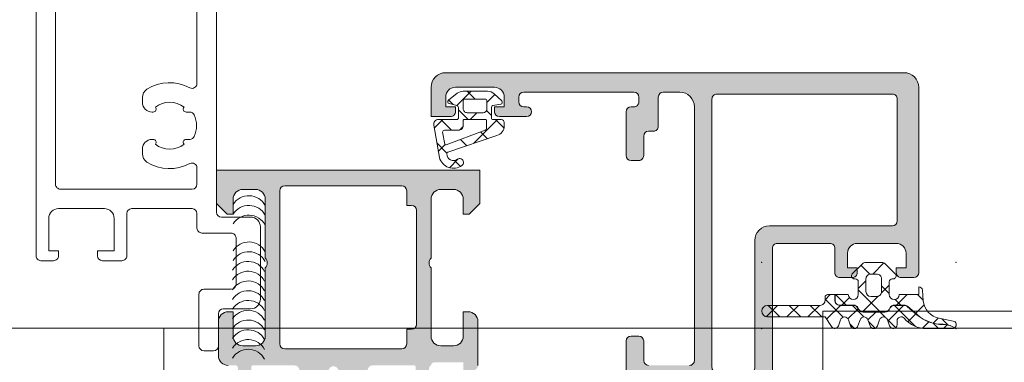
# Model space of a CAD drawing. Header units: millimetres. Extents: x 213386 to 506888, y 183055 to 450952.
# Tile 147 of 256: x 380662 to 380763, y 284360 to 284395. Entities that reach past the tile are written whole.
import ezdxf

# ---------------------------------------------------------------- set-up
doc = ezdxf.new("R2010")
doc.units = ezdxf.units.MM
doc.layers.add('FASÁDA DETAILNÍ', color=255, linetype='Continuous', lineweight=0)

msp = doc.modelspace()

# ---------------------------------------------------------------- hatches: boundary and pattern name
at = {"layer": 'FASÁDA DETAILNÍ'}
h = msp.add_hatch(color=256, dxfattribs=at)
edge = h.paths.add_edge_path(flags=16)
edge.add_ellipse((380733.9328821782, 284386.6363322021), major_axis=(-0.4999740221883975, 0), ratio=1, start_angle=-90.0029770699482, end_angle=0.0029770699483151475, ccw=False)
edge.add_line((380733.9329081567, 284387.1363062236), (380751.9329081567, 284387.1363062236))
edge.add_ellipse((380751.9329341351, 284386.6363322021), major_axis=(-0.4999740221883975, 0), ratio=1, start_angle=179.9970229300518, end_angle=270.00297706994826, ccw=False)
edge.add_line((380752.4329081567, 284386.6363062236), (380752.4329081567, 284374.1363062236))
edge.add_ellipse((380751.9328863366, 284374.1363280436), major_axis=(-0.5000218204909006, 0), ratio=1, start_angle=90.00250028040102, end_angle=179.9974997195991, ccw=False)
edge.add_line((380751.9329081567, 284373.6363062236), (380739.3298571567, 284373.6363062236))
edge.add_ellipse((380739.3298560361, 284372.1363073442), major_axis=(-1.499998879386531, 0), ratio=1, start_angle=-90.00004280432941, end_angle=4.280432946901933e-05)
edge.add_line((380737.8298571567, 284372.1363062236), (380737.8298571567, 284359.1363182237))
edge.add_ellipse((380737.3298575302, 284359.1363178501), major_axis=(-0.4999996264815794, 0), ratio=1, start_angle=89.99995719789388, end_angle=180.0000428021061, ccw=False)
edge.add_line((380737.3298571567, 284358.6363182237), (380733.9329081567, 284358.6363182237))
edge.add_ellipse((380733.9329077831, 284359.1363178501), major_axis=(-0.4999996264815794, 0), ratio=1, start_angle=-4.280210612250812e-05, end_angle=90.00004280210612, ccw=False)
edge.add_line((380733.4329081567, 284359.1363182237), (380733.4329081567, 284386.6363062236))
edge = h.paths.add_edge_path()
edge.add_line((380704.6329131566, 284387.8363182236), (380704.6329131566, 284384.8363182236))
edge.add_line((380704.6329131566, 284384.8363182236), (380706.6329131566, 284384.8363182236))
edge.add_arc((380706.6329391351, 284385.3362922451), 0.4999740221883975, 269.9970229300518, 360.0029770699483)
edge.add_line((380707.1329131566, 284385.3363182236), (380707.1329131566, 284385.8363182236))
edge.add_line((380707.1329131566, 284385.8363182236), (380706.1329131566, 284385.8363182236))
edge.add_line((380706.1329131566, 284385.8363182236), (380706.1329131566, 284386.8363182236))
edge.add_arc((380707.1329772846, 284386.8362540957), 1.000064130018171, 90.00367402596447, 179.9963259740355, ccw=False)
edge.add_line((380707.1329131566, 284387.8363182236), (380711.1329131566, 284387.8363182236))
edge.add_arc((380711.1328831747, 284386.8362882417), 1.000029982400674, 0.0017177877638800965, 89.99828221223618, ccw=False)
edge.add_line((380712.1329131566, 284386.8363182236), (380712.1329131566, 284385.8363182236))
edge.add_line((380712.1329131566, 284385.8363182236), (380711.1329131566, 284385.8363182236))
edge.add_line((380711.1329131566, 284385.8363182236), (380711.1329131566, 284385.3363182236))
edge.add_arc((380711.6329187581, 284385.3363238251), 0.5000056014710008, 180.0006418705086, 269.9993581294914)
edge.add_line((380711.6329131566, 284384.8363182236), (380714.4329161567, 284384.8363182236))
edge.add_arc((380714.4329161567, 284385.3363182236), 0.5, 270, 450)
edge.add_line((380714.4329161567, 284385.8363182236), (380714.1329131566, 284385.8363182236))
edge.add_arc((380714.1329238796, 284386.3363289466), 0.5000107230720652, 180.0012287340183, 269.99877126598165, ccw=False)
edge.add_line((380713.6329131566, 284386.3363182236), (380713.6329131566, 284386.8363182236))
edge.add_arc((380714.1329810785, 284386.8362503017), 0.5000679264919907, 90.00778221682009, 179.9922177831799, ccw=False)
edge.add_line((380714.1329131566, 284387.3363182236), (380725.4329081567, 284387.3363182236))
edge.add_arc((380725.4328863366, 284386.8362964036), 0.5000218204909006, 0.002500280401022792, 89.99749971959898, ccw=False)
edge.add_line((380725.9329081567, 284386.8363182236), (380725.9329081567, 284386.3363182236))
edge.add_arc((380725.4329708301, 284386.3362555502), 0.499937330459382, -90.00718275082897, 0.007182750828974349, ccw=False)
edge.add_line((380725.4329081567, 284385.8363182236), (380725.1329051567, 284385.8363182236))
edge.add_arc((380725.1329679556, 284385.3362554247), 0.5000628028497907, 90.00719532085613, 179.9928046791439)
edge.add_line((380724.6329051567, 284385.3363182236), (380724.6329051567, 284380.8363182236))
edge.add_arc((380725.1329107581, 284380.8363238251), 0.5000056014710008, 180.0006418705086, 269.9993581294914)
edge.add_line((380725.1329051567, 284380.3363182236), (380725.9329081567, 284380.3363182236))
edge.add_arc((380725.9329341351, 284380.8362922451), 0.4999740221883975, 269.9970229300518, 360.0029770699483)
edge.add_line((380726.4329081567, 284380.8363182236), (380726.4329081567, 284382.8363182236))
edge.add_arc((380726.9329760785, 284382.8362503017), 0.5000679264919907, 90.00778221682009, 179.9922177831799, ccw=False)
edge.add_line((380726.9329081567, 284383.3363182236), (380727.4329081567, 284383.3363182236))
edge.add_arc((380727.4329708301, 284383.8362555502), 0.499937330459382, 269.992817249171, 360.0071827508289)
edge.add_line((380727.9329081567, 284383.8363182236), (380727.9329081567, 284386.8363182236))
edge.add_arc((380728.4329632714, 284386.8362631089), 0.5000551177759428, 90.00631498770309, 179.9936850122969, ccw=False)
edge.add_line((380728.4329081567, 284387.3363182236), (380730.1329051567, 284387.3363182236))
edge.add_arc((380730.1329370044, 284385.8363500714), 1.499968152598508, -0.0012165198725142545, 90.00121651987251, ccw=False)
edge.add_line((380731.6329051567, 284385.8363182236), (380731.6329051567, 284359.8363182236))
edge.add_arc((380731.1329260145, 284359.8362973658), 0.4999791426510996, -90.0023902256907, 0.0023902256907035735, ccw=False)
edge.add_line((380731.1329051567, 284359.3363182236), (380726.9329081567, 284359.3363182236))
edge.add_arc((380726.9329137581, 284359.8363238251), 0.5000056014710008, 180.0006418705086, 269.9993581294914, ccw=False)
edge.add_line((380726.4329081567, 284359.8363182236), (380726.4329081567, 284361.8363182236))
edge.add_arc((380725.9328863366, 284361.8362964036), 0.5000218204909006, 0.002500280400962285, 89.99749971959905)
edge.add_line((380725.9329081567, 284362.3363182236), (380725.1329051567, 284362.3363182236))
edge.add_arc((380725.1329577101, 284361.8362656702), 0.5000525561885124, 90.00602154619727, 179.9939784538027)
edge.add_line((380724.6329051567, 284361.8363182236), (380724.6329051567, 284356.8363172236))
edge.add_line((380724.6329051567, 284356.8363172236), (380724.8502261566, 284356.0784282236))
edge.add_arc((380724.5618477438, 284355.9957369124), 0.2999999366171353, -52.09518533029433, 16.000024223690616, ccw=False)
edge.add_arc((380724.9304582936, 284355.5223170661), 0.3000001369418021, 127.9047180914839, 179.9999699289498)
edge.add_line((380724.6304581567, 284355.5223172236), (380724.6304601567, 284353.4581702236))
edge.add_arc((380725.0304595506, 284353.4581697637), 0.3999993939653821, 179.9999341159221, 291.973769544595)
edge.add_line((380725.1801321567, 284353.0872282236), (380727.2033611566, 284353.9035892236))
edge.add_arc((380727.1285245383, 284354.0890594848), 0.1999993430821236, 291.9739078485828, 384.141092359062)
edge.add_line((380727.3110321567, 284354.1708562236), (380726.2427121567, 284356.5545412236))
edge.add_arc((380726.4252202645, 284356.6363379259), 0.1999997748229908, 89.18009938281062, 204.1410254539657, ccw=False)
edge.add_line((380726.4280821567, 284356.8363172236), (380737.7321621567, 284356.8363182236))
edge.add_arc((380737.7405938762, 284356.6449037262), 0.1916001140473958, -1.0444500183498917, 92.52222191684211, ccw=False)
edge.add_line((380737.9321621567, 284356.6414112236), (380737.9321621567, 284356.2208272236))
edge.add_line((380737.9321621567, 284356.2208272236), (380736.5004271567, 284353.7552152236))
edge.add_arc((380736.7597641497, 284353.6044035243), 0.2999997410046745, 149.8208038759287, 254.0000282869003)
edge.add_line((380736.6770731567, 284353.3160252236), (380738.1692341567, 284352.8881542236))
edge.add_line((380738.1692341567, 284352.8881542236), (380739.0325091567, 284352.3897422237))
edge.add_arc((380739.2325091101, 284352.7361524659), 0.400000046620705, 240.0000115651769, 359.9999652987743)
edge.add_line((380739.6325091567, 284352.7361522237), (380739.6321621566, 284356.8440832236))
edge.add_line((380739.6321621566, 284356.8440832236), (380739.6298571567, 284371.3361402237))
edge.add_arc((380740.129857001, 284371.3363183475), 0.4999998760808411, 89.99998216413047, 180.0204114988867, ccw=False)
edge.add_line((380740.1298571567, 284371.8363182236), (380745.5328991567, 284371.8363182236))
edge.add_arc((380745.5328995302, 284371.3363185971), 0.4999996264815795, -4.280210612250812e-05, 90.00004280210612, ccw=False)
edge.add_line((380746.0328991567, 284371.3363182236), (380746.0328991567, 284368.8363182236))
edge.add_arc((380746.5328987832, 284368.8363178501), 0.4999996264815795, 179.9999571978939, 270.0000428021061)
edge.add_line((380746.5328991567, 284368.3363182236), (380747.8329021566, 284368.3363182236))
edge.add_arc((380747.8329230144, 284368.8362973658), 0.4999791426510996, 269.9976097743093, 360.0023902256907)
edge.add_line((380748.3329021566, 284368.8363182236), (380748.3329021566, 284369.3363182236))
edge.add_line((380748.3329021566, 284369.3363182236), (380747.3329021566, 284369.3363182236))
edge.add_line((380747.3329021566, 284369.3363182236), (380747.3329021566, 284370.8363182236))
edge.add_arc((380748.3329338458, 284370.8362865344), 1.00003168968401, 90.00181559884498, 179.998184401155, ccw=False)
edge.add_line((380748.3329021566, 284371.8363182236), (380752.3329021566, 284371.8363182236))
edge.add_arc((380752.3328329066, 284370.8362489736), 1.000069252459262, 0.003967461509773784, 89.99603253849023, ccw=False)
edge.add_line((380753.3329021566, 284370.8363182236), (380753.3329021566, 284369.3363182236))
edge.add_line((380753.3329021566, 284369.3363182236), (380752.3329021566, 284369.3363182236))
edge.add_line((380752.3329021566, 284369.3363182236), (380752.3329021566, 284368.8363182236))
edge.add_arc((380752.8328761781, 284368.8362922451), 0.4999740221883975, 179.9970229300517, 270.0029770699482)
edge.add_line((380752.8329021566, 284368.3363182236), (380754.1329051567, 284368.3363182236))
edge.add_arc((380754.1328995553, 284368.8363238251), 0.5000056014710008, 270.0006418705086, 359.9993581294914)
edge.add_line((380754.6329051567, 284368.8363182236), (380754.6329051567, 284387.8363182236))
edge.add_arc((380753.1329344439, 284387.8363475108), 1.49997071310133, 359.9988812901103, 450.0011187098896)
edge.add_line((380753.1329051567, 284389.3363182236), (380706.1329131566, 284389.3363182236))
edge.add_arc((380706.1329734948, 284387.8362578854), 1.500060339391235, 90.00230465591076, 179.9976953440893)
h = msp.add_hatch(dxfattribs=at)
h.set_pattern_fill('ANSI37', color=256, scale=0.625, angle=90, style=0)
h.set_pattern_definition([(135, (380707.1329331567, 284385.8363462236), (-1.403165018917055, -1.403165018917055), []), (225, (380707.1329331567, 284385.8363462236), (1.403165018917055, -1.403165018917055), [])])
edge = h.paths.add_edge_path(flags=16)
edge.add_ellipse((380707.4351481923, 284383.9341330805), major_axis=(-0.4977897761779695, 0), ratio=1, start_angle=89.7452779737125, end_angle=180.1925797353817)
edge.add_line((380707.9329351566, 284383.9358062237), (380707.9329351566, 284384.4363252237))
edge.add_ellipse((380708.0329189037, 284384.4363394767), major_axis=(-0.0999837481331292, 0), ratio=1, start_angle=-90.00874069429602, end_angle=0.008167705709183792, ccw=False)
edge.add_line((380708.0329341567, 284384.5363232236), (380710.2333641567, 284384.5363272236))
edge.add_ellipse((380710.2333614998, 284384.4363225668), major_axis=(-0.1000046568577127, 0), ratio=1, start_angle=180.0015221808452, end_angle=269.99847781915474, ccw=False)
edge.add_line((380710.3333661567, 284384.4363252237), (380710.3333661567, 284383.6243832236))
edge.add_ellipse((380710.1333595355, 284383.6243916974), major_axis=(-0.2000066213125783, 0), ratio=1, start_angle=105.68861530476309, end_angle=179.9975725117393, ccw=False)
edge.add_line((380710.1874431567, 284383.4318362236), (380706.1693021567, 284381.9445112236))
edge.add_ellipse((380706.1345886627, 284382.0382927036), major_axis=(-0.09999996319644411, 0), ratio=1, start_angle=10.32228413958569, end_angle=110.31218281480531, ccw=False)
edge.add_line((380706.0362071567, 284382.0203742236), (380705.8159241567, 284383.2298432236))
edge.add_ellipse((380706.0158145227, 284383.2363519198), major_axis=(-0.1999963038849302, 0), ratio=1, start_angle=-90.00104105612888, end_angle=1.8649678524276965, ccw=False)
edge.add_line((380706.0158181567, 284383.4363482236), (380707.4329351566, 284383.4363482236))
edge = h.paths.add_edge_path(flags=16)
edge.add_ellipse((380708.1329363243, 284386.4363370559), major_axis=(-0.2000001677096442, 0), ratio=1, start_angle=-90.00023843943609, end_angle=0.00023842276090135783, ccw=False)
edge.add_line((380708.1329371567, 284386.6363372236), (380710.1673941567, 284386.6363332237))
edge.add_ellipse((380710.1673988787, 284386.4363379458), major_axis=(-0.1999952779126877, 0), ratio=1, start_angle=179.9995066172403, end_angle=270.0013527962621, ccw=False)
edge.add_line((380710.3673941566, 284386.4363362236), (380710.3673941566, 284385.6363262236))
edge.add_ellipse((380709.9673833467, 284385.6363350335), major_axis=(-0.4000108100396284, 0), ratio=1, start_angle=90.00197807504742, end_angle=179.9987381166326, ccw=False)
edge.add_line((380709.9673971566, 284385.2363242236), (380708.3329341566, 284385.2363242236))
edge.add_ellipse((380708.3329310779, 284385.636319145), major_axis=(-0.3999949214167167, 0), ratio=1, start_angle=-0.0010139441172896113, end_angle=90.00044099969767, ccw=False)
edge.add_line((380707.9329361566, 284385.6363262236), (380707.9329361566, 284386.4363362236))
edge = h.paths.add_edge_path()
edge.add_arc((380706.5329442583, 284386.3597851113), 0.2000083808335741, 130.0023157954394, 254.9984805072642)
edge.add_line((380706.4811731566, 284386.1665932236), (380707.2846981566, 284385.9760592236))
edge.add_arc((380707.232921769, 284385.7828656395), 0.2000113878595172, 0.002745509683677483, 74.99714367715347, ccw=False)
edge.add_line((380707.4329331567, 284385.7828752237), (380707.4329331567, 284384.6863252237))
edge.add_arc((380707.2829455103, 284384.68631487), 0.149987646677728, -90.00395514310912, 0.0039551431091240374, ccw=False)
edge.add_line((380707.2829351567, 284384.5363272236), (380705.4000641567, 284384.5363352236))
edge.add_arc((380705.4000622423, 284384.0363353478), 0.4999998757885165, 89.99978062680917, 189.9335722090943)
edge.add_line((380704.9075581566, 284383.9500822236), (380705.4889471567, 284380.6303562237))
edge.add_arc((380706.932932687, 284381.0364305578), 1.499996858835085, 195.706924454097, 305.0875539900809)
edge.add_arc((380707.5652396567, 284380.1363277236), 0.3999981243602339, 305.0880041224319, 485.0880041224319)
edge.add_arc((380706.9307180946, 284381.0176273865), 0.6860034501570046, 180.4843583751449, 306.14118558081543, ccw=False)
edge.add_arc((380706.3938417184, 284381.0314475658), 0.1503878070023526, 109.01615097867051, 187.496078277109, ccw=False)
edge.add_line((380706.3448401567, 284381.1736282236), (380711.3910661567, 284382.9013102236))
edge.add_arc((380711.132945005, 284383.8674022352), 0.9999801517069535, 284.9589109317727, 360.0005723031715)
edge.add_line((380712.1329251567, 284383.8674122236), (380712.1329371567, 284384.2363172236))
edge.add_arc((380711.8329174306, 284384.2362964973), 0.3000197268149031, 0.003958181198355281, 89.99680576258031)
edge.add_line((380711.8329341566, 284384.5363162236), (380710.9829191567, 284384.5363162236))
edge.add_arc((380710.9829062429, 284384.6863003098), 0.1499840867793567, 179.9950667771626, 270.0049332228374, ccw=False)
edge.add_line((380710.8329221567, 284384.6863132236), (380710.8329331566, 284385.7828752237))
edge.add_arc((380711.0329477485, 284385.782866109), 0.2000145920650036, 105.0023743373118, 179.9973890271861, ccw=False)
edge.add_line((380710.9811721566, 284385.9760632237), (380711.7845441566, 284386.1051572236))
edge.add_arc((380711.7328197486, 284386.2983330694), 0.1999808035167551, 284.9897870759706, 405.0074444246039)
edge.add_line((380711.8742091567, 284386.4397592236), (380711.0983391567, 284387.1662782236))
edge.add_arc((380710.4148287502, 284386.4363365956), 1.000000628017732, 46.88146231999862, 90.00003400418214)
edge.add_line((380710.4148281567, 284387.4363372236), (380707.9361951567, 284387.4363372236))
edge.add_arc((380707.9361962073, 284386.4363343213), 1.00000290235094, 90.00006019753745, 127.8277930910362)
edge.add_line((380707.3229041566, 284387.2261942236), (380706.4043751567, 284386.5129952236))
h = msp.add_hatch(color=256, dxfattribs=at)
edge = h.paths.add_edge_path()
edge.add_arc((380686.3330640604, 284359.2163388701), 0.1199999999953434, 90, 180)
edge.add_line((380686.2130640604, 284359.2163388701), (380686.2130640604, 284356.4563408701))
edge.add_arc((380685.9130640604, 284356.4563408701), 0.2999999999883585, 270, 359.9999999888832, ccw=False)
edge.add_line((380685.9130640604, 284356.1563408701), (380684.9330897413, 284356.1563408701))
edge.add_arc((380684.9330897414, 284356.4563408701), 0.3000000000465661, 180.0000000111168, 269.99999998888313, ccw=False)
edge.add_line((380684.6330897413, 284356.4563408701), (380684.6330897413, 284358.3363518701))
edge.add_arc((380684.5542226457, 284358.6038952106), 0.2789255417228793, 286.4245945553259, 361.1628700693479)
edge.add_line((380684.8330907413, 284358.6095558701), (380684.8330907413, 284359.0631498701))
edge.add_arc((380684.5542532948, 284359.0688182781), 0.2788950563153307, 358.8354106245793, 433.5801235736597)
edge.add_line((380684.6330897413, 284359.3363388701), (380683.8329150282, 284359.3363388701))
edge.add_arc((380683.8329150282, 284360.3363388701), 1, 180, 270, ccw=False)
edge.add_line((380682.8329150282, 284360.3363388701), (380682.8329150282, 284363.8363462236))
edge.add_arc((380683.8329348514, 284363.8363264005), 1.000019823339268, 90.00113575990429, 179.9988642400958, ccw=False)
edge.add_line((380683.8329150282, 284364.8363462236), (380684.3329150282, 284364.8363462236))
edge.add_line((380684.3329150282, 284364.8363462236), (380684.3329150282, 284362.3363462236))
edge.add_arc((380685.3329604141, 284362.3363916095), 1.000045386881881, 180.00260029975, 269.9973997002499)
edge.add_line((380685.3329150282, 284361.3363462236), (380686.6329333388, 284361.3363462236))
edge.add_arc((380686.632880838, 284362.3363987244), 1.000052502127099, 270.0030079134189, 359.9969920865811)
edge.add_line((380687.6329333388, 284362.3363462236), (380687.6329333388, 284369.3363462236))
edge.add_arc((380687.1078115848, 284369.8363462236), 0.7250881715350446, 316.403816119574, 403.5961838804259)
edge.add_line((380687.6329333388, 284370.3363462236), (380687.6329333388, 284376.3704343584))
edge.add_arc((380686.632880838, 284376.3703818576), 1.000052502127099, 0.003007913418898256, 89.9969920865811)
edge.add_line((380686.6329333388, 284377.3704343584), (380685.3329150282, 284377.3704343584))
edge.add_arc((380685.3329604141, 284376.3703889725), 1.000045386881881, 90.00260029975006, 179.9973997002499)
edge.add_line((380684.3329150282, 284376.3704343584), (380684.3329150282, 284374.8363462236))
edge.add_line((380684.3329150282, 284374.8363462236), (380683.7329089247, 284374.8363462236))
edge.add_line((380683.7329089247, 284374.8363462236), (380682.6329333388, 284375.9363523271))
edge.add_line((380682.6329333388, 284375.9363523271), (380682.6329333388, 284379.3363462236))
edge.add_line((380682.6329333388, 284379.3363462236), (380709.6328341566, 284379.3363462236))
edge.add_line((380709.6328341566, 284379.3363462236), (380709.6328341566, 284375.9363523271))
edge.add_line((380709.6328341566, 284375.9363523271), (380708.5328585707, 284374.8363462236))
edge.add_line((380708.5328585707, 284374.8363462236), (380707.9328524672, 284374.8363462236))
edge.add_line((380707.9328524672, 284374.8363462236), (380707.9328524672, 284376.3704343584))
edge.add_arc((380706.9328070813, 284376.3703889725), 1.000045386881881, 0.002600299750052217, 89.99739970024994)
edge.add_line((380706.9328524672, 284377.3704343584), (380705.6328341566, 284377.3704343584))
edge.add_arc((380705.6328866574, 284376.3703818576), 1.000052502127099, 90.0030079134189, 179.9969920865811)
edge.add_line((380704.6328341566, 284376.3704343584), (380704.6328341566, 284370.3363462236))
edge.add_arc((380705.1579559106, 284369.8363462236), 0.7250881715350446, 136.403816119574, 223.5961838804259)
edge.add_line((380704.6328341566, 284369.3363462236), (380704.6328341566, 284362.3363462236))
edge.add_arc((380705.6328866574, 284362.3363987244), 1.000052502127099, 180.0030079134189, 269.9969920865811)
edge.add_line((380705.6328341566, 284361.3363462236), (380706.9328524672, 284361.3363462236))
edge.add_arc((380706.9328070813, 284362.3363916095), 1.000045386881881, 270.00260029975, 359.99739970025)
edge.add_line((380707.9328524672, 284362.3363462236), (380707.9328524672, 284364.8363462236))
edge.add_line((380707.9328524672, 284364.8363462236), (380708.4328524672, 284364.8363462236))
edge.add_arc((380708.432832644, 284363.8363264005), 1.000019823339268, 0.001135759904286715, 89.99886424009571, ccw=False)
edge.add_line((380709.4328524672, 284363.8363462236), (380709.4328524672, 284359.3363462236))
edge.add_arc((380708.9328627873, 284359.3363359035), 0.4999896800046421, -90.00118262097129, 0.001182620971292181, ccw=False)
edge.add_line((380708.9328524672, 284358.8363462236), (380707.9328524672, 284358.8363462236))
edge.add_line((380707.9328524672, 284358.8363462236), (380707.9328524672, 284359.6363492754))
edge.add_line((380707.9328524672, 284359.6363492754), (380704.9328372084, 284359.6363492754))
edge.add_arc((380704.9328345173, 284359.3363415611), 0.3000077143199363, 89.99948605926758, 180.0005139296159)
edge.add_arc((380704.7116632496, 284359.0688182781), 0.2788950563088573, 106.4198764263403, 181.1645893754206)
edge.add_line((380704.4328258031, 284359.0631498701), (380704.4328258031, 284358.6095558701))
edge.add_arc((380704.7116938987, 284358.6038952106), 0.2789255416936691, 178.837129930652, 253.5754054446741)
edge.add_line((380704.632826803, 284358.3363518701), (380704.632826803, 284356.4563408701))
edge.add_arc((380704.332826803, 284356.4563408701), 0.3000000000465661, 270.0000000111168, 359.9999999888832, ccw=False)
edge.add_line((380704.332826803, 284356.1563408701), (380703.352852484, 284356.1563408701))
edge.add_arc((380703.352852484, 284356.4563408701), 0.3000000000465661, 180.0000000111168, 270, ccw=False)
edge.add_line((380703.052852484, 284356.4563408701), (380703.052852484, 284359.2163388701))
edge.add_arc((380702.932852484, 284359.2163388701), 0.1199999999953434, 0, 90)
edge.add_line((380702.932852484, 284359.3363388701), (380698.632826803, 284359.3363388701))
edge.add_arc((380698.632826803, 284358.8363388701), 0.5, 90, 180)
edge.add_line((380698.132826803, 284358.8363388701), (380698.132826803, 284358.13633887))
edge.add_line((380698.132826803, 284358.13633887), (380699.5143222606, 284355.743518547))
edge.add_arc((380699.3947070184, 284355.6744586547), 0.1381197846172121, -97.70243748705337, 30.000000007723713, ccw=False)
edge.add_arc((380699.8423254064, 284360.5158098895), 4.999999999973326, 198.7094007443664, 264.65077199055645, ccw=False)
edge.add_arc((380694.6329582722, 284358.7515836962), 0.4999999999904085, 18.70940074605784, 161.2905992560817)
edge.add_arc((380689.423591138, 284360.5158098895), 4.999999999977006, 275.34922800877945, 341.2905992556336, ccw=False)
edge.add_arc((380689.871209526, 284355.6744586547), 0.1381197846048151, 149.9999999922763, 277.70243748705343, ccw=False)
edge.add_line((380689.7515942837, 284355.743518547), (380691.1330897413, 284358.13633887))
edge.add_line((380691.1330897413, 284358.13633887), (380691.1330897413, 284358.8363388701))
edge.add_arc((380690.6330897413, 284358.8363388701), 0.5, 0, 90)
edge.add_line((380690.6330897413, 284359.3363388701), (380686.3330640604, 284359.3363388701))
edge = h.paths.add_edge_path(flags=16)
edge.add_arc((380701.632841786, 284377.2363401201), 0.5, 0, 90)
edge.add_line((380701.632841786, 284377.7363401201), (380689.6329333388, 284377.7363401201))
edge.add_arc((380689.6329333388, 284377.2363401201), 0.5, 90, 180)
edge.add_line((380689.1329333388, 284377.2363401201), (380689.1329333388, 284361.5363584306))
edge.add_arc((380689.6329333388, 284361.5363584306), 0.5, 180, 270)
edge.add_line((380689.6329333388, 284361.0363584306), (380701.632841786, 284361.0363584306))
edge.add_arc((380701.632841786, 284361.5363584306), 0.5, 270, 360)
edge.add_line((380702.132841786, 284361.5363584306), (380702.132841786, 284363.0363584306))
edge.add_line((380702.132841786, 284363.0363584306), (380702.632841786, 284363.0363584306))
edge.add_arc((380702.632841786, 284363.5363584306), 0.5, 270, 360)
edge.add_line((380703.132841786, 284363.5363584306), (380703.132841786, 284375.2363401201))
edge.add_arc((380702.632841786, 284375.2363401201), 0.5, 0, 90)
edge.add_line((380702.632841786, 284375.7363401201), (380702.132841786, 284375.7363401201))
edge.add_line((380702.132841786, 284375.7363401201), (380702.132841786, 284377.2363401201))
h = msp.add_hatch(dxfattribs=at)
h.set_pattern_fill('ANSI37', color=256, scale=0.625, angle=90, style=0)
h.set_pattern_definition([(135, (393503.1330540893, 283048.1544064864), (-1.403165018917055, -1.403165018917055), []), (225, (393503.1330540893, 283048.1544064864), (1.403165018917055, -1.403165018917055), [])])
edge = h.paths.add_edge_path()
edge.add_arc((380748.0229811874, 284368.5003396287), 0.2900050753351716, 494.9975633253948, 629.9994892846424)
edge.add_line((380748.0229786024, 284368.2103345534), (380748.1229728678, 284368.2103345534))
edge.add_arc((380748.1229728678, 284367.9003345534), 0.3099999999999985, 359.9999999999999, 450.0000000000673, ccw=False)
edge.add_line((380748.4329728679, 284367.9003345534), (380748.4329728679, 284366.6003585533))
edge.add_arc((380747.9229728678, 284366.6003585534), 0.5100000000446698, 181.1235201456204, 360.00000000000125, ccw=False)
edge.add_line((380747.4130709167, 284366.5903585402), (380746.054462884, 284366.5903567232))
edge.add_line((380746.054462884, 284366.5903567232), (380746.054462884, 284366.0003564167))
edge.add_arc((380746.544462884, 284366.0003564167), 0.4900000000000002, 180.0000000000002, 270)
edge.add_line((380746.544462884, 284365.5103564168), (380747.9444605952, 284365.5103564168))
edge.add_arc((380747.9444605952, 284365.0003564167), 0.5099999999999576, 390.00000000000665, 450.0000000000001, ccw=False)
edge.add_line((380748.3861335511, 284365.2553564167), (380748.501603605, 284365.0553564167))
edge.add_arc((380748.9259560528, 284365.3003564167), 0.4900000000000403, 210.0000000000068, 270.0000000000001)
edge.add_line((380748.9259560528, 284364.8103564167), (380751.1629659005, 284364.8103564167))
edge.add_arc((380751.1629659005, 284365.3003564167), 0.4899999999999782, 270.0000000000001, 330.0000000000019)
edge.add_line((380751.5873183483, 284365.0553564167), (380751.7027884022, 284365.2553564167))
edge.add_arc((380752.1444613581, 284365.0003564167), 0.5100000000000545, 449.9999999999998, 510.00000000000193, ccw=False)
edge.add_line((380752.1444613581, 284365.5103564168), (380753.1420587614, 284365.5103564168))
edge.add_arc((380753.1420587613, 284365.0044230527), 0.5059333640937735, 409.3588191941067, 449.99999999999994, ccw=False)
edge.add_line((380753.4715831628, 284365.388326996), (380754.4978144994, 284364.5074601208))
edge.add_arc((380757.0990116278, 284367.5379180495), 3.993732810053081, 229.3588191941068, 270.618869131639)
edge.add_arc((380757.16385851, 284361.5345354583), 2.010000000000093, 423.34520873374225, 450.61886913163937, ccw=False)
edge.add_line((380758.0655725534, 284363.3309239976), (380758.3326084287, 284363.1968828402))
edge.add_arc((380758.0876388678, 284363.5003465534), 0.3900003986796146, 308.9120293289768, 438.9894375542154)
edge.add_line((380758.1621250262, 284363.8831678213), (380756.7240341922, 284364.1627693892))
edge.add_arc((380757.1076462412, 284366.1358233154), 2.010000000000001, 184.9952493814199, 258.9975035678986, ccw=False)
edge.add_line((380755.1052803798, 284365.9608062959), (380755.0114982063, 284367.0337660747))
edge.add_arc((380754.6229310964, 284367.0003447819), 0.3900017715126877, 364.9160046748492, 448.5301263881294)
edge.add_line((380754.6329351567, 284367.3902182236), (380754.6329351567, 284366.5903472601))
edge.add_line((380754.6329351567, 284366.5903472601), (380752.6328558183, 284366.5903584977))
edge.add_arc((380752.1229538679, 284366.6003585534), 0.5100000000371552, 180, 358.8764750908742, ccw=False)
edge.add_line((380751.6129538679, 284366.6003585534), (380751.6129538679, 284367.9003345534))
edge.add_arc((380751.9229538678, 284367.9003345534), 0.3100000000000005, 449.99999999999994, 539.9999999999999, ccw=False)
edge.add_line((380751.9229538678, 284368.2103345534), (380752.0229788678, 284368.2103345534))
edge.add_arc((380752.0229506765, 284368.5003499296), 0.2900153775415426, 270.0055695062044, 404.9966855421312)
edge.add_line((380752.2280343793, 284368.7054099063), (380751.1874699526, 284369.7467069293))
edge.add_arc((380750.8408657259, 284369.4003465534), 0.4900000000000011, 404.9798378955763, 449.9999999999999)
edge.add_line((380750.8408657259, 284369.8903465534), (380749.204817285, 284369.8903465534))
edge.add_arc((380749.204817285, 284369.4003465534), 0.4899999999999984, 450.0000000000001, 495.0276992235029)
edge.add_line((380748.8581674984, 284369.7466613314), (380747.8179253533, 284368.7054129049))
edge = h.paths.add_edge_path()
edge.add_arc((380749.7229500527, 284366.9003247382), 0.4999901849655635, 180, 269.9999999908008, ccw=False)
edge.add_line((380749.2229598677, 284366.9003247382), (380749.2229598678, 284368.2003345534))
edge.add_arc((380749.7229412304, 284368.2003531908), 0.4999813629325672, 89.9978642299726, 180.0021357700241, ccw=False)
edge.add_line((380749.7229598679, 284368.7003345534), (380750.3229668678, 284368.7003345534))
edge.add_arc((380750.3229855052, 284368.2003531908), 0.4999813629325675, 359.997864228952, 450.002135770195, ccw=False)
edge.add_line((380750.8229668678, 284368.2003345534), (380750.8229668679, 284366.9003247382))
edge.add_arc((380750.322976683, 284366.9003247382), 0.4999901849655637, 270, 360, ccw=False)
edge.add_line((380750.322976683, 284366.4003345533), (380749.7229500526, 284366.4003345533))
h = msp.add_hatch(dxfattribs=at)
h.set_pattern_fill('ANSI37', color=256, scale=0.48, angle=90, style=0)
h.set_pattern_definition([(135, (393503.1330540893, 283048.1544064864), (-1.077630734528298, -1.077630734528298), []), (225, (393503.1330540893, 283048.1544064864), (1.077630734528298, -1.077630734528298), [])])
edge = h.paths.add_edge_path()
edge.add_line((380747.4187466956, 284364.0069297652), (380747.6460055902, 284363.3998722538))
edge.add_arc((380748.0228417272, 284363.5003474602), 0.3900009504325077, 194.9293687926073, 345.070631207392)
edge.add_line((380748.3996778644, 284363.3998722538), (380748.626936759, 284364.0069297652))
edge.add_arc((380749.0228417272, 284363.9003462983), 0.4100009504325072, 375.06763367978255, 524.9323663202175, ccw=False)
edge.add_line((380749.4187466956, 284364.0069297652), (380749.6460055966, 284363.3998722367))
edge.add_arc((380750.0228417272, 284363.5003459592), 0.390000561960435, 194.9291583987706, 345.0708416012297)
edge.add_line((380750.399677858, 284363.3998722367), (380750.6269367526, 284364.0069297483))
edge.add_arc((380751.0228417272, 284363.9003477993), 0.4100005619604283, 375.06742474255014, 524.9325713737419, ccw=False)
edge.add_line((380751.4187467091, 284364.0069297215), (380751.6460017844, 284363.3998722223))
edge.add_arc((380752.0228844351, 284363.5003594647), 0.3900489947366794, 194.9293168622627, 359.9999999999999)
edge.add_line((380752.4129334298, 284363.5003594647), (380752.4129334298, 284363.9003485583))
edge.add_arc((380752.8229339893, 284363.9003485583), 0.4100005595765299, 400.3199356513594, 539.9999999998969, ccw=False)
edge.add_arc((380755.4152202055, 284366.1003184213), 2.989972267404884, 220.3199378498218, 270.0013304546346)
edge.add_line((380755.4152896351, 284363.1103461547), (380758.08708122, 284363.1103465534))
edge.add_arc((380758.0876388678, 284363.5003465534), 0.3900003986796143, 269.9180747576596, 305.6405699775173)
edge.add_line((380758.3148915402, 284363.183397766), (380758.0566002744, 284363.3130494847))
edge.add_arc((380757.16385851, 284361.5345354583), 1.990000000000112, 423.3452087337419, 450.6188691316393)
edge.add_arc((380757.0990116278, 284367.5379180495), 4.013732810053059, 229.3588191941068, 270.618869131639, ccw=False)
edge.add_line((380754.4847881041, 284364.4922840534), (380753.4585567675, 284365.3731509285))
edge.add_arc((380753.1420587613, 284365.0044230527), 0.4859333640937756, 409.3588191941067, 449.9999999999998)
edge.add_line((380753.1420587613, 284365.4903564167), (380752.1444613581, 284365.4903564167))
edge.add_arc((380752.1444613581, 284365.0003564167), 0.4900000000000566, 450.0000000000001, 510.0000000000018)
edge.add_line((380751.7201089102, 284365.2453564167), (380751.6046388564, 284365.0453564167))
edge.add_arc((380751.1629659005, 284365.3003564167), 0.5099999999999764, 269.9999999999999, 330.0000000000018, ccw=False)
edge.add_line((380751.1629659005, 284364.7903564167), (380748.9259560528, 284364.7903564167))
edge.add_arc((380748.9259560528, 284365.3003564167), 0.5100000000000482, 210.000000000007, 269.9999999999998, ccw=False)
edge.add_line((380748.4842830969, 284365.0453564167), (380748.368813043, 284365.2453564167))
edge.add_arc((380747.9444605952, 284365.0003564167), 0.4899999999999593, 390.000000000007, 449.9999999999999)
edge.add_line((380747.9444605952, 284365.4903564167), (380746.544462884, 284365.4903564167))
edge.add_arc((380746.544462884, 284366.0003564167), 0.509999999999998, 179.9999999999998, 270, ccw=False)
edge.add_line((380746.034462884, 284366.0003564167), (380746.034462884, 284366.5903566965))
edge.add_line((380746.034462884, 284366.5903566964), (380745.3228413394, 284366.5903557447))
edge.add_arc((380745.3228417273, 284366.3003557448), 0.2900000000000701, 450.0000766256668, 540.0000000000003)
edge.add_line((380745.0328417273, 284366.3003557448), (380745.0328417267, 284366.0003706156))
edge.add_arc((380744.5230197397, 284366.0001890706), 0.5098220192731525, 269.97571351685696, 360.0204027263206, ccw=False)
edge.add_line((380744.5228036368, 284365.4903670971), (380739.1228406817, 284365.4903365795))
edge.add_arc((380739.1228440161, 284364.9003381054), 0.5899984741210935, 450.0003238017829, 630.0000000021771)
edge.add_line((380739.1228440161, 284364.3103396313), (380745.0282522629, 284364.3103396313))
edge.add_line((380745.0282522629, 284364.3103396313), (380745.6849558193, 284363.3055852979))
edge.add_arc((380746.0228435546, 284363.5003459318), 0.3899997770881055, 209.9594211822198, 345.0702409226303)
edge.add_line((380746.3996778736, 284363.3998684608), (380746.6269367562, 284364.0069297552))
edge.add_arc((380747.0228417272, 284363.9003462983), 0.4100009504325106, 375.0676336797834, 524.9323677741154, ccw=False)

# ---------------------------------------------------------------- linework, layer by layer
for p, q in [((387044.8074328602, 284363.1544343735), (373041.6382373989, 284363.1544343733)), ((393344.8073991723, 284363.1544343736), (373041.6382373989, 284363.1544343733)), ((380744.8074328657, 284363.1544343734), (374963.4690885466, 284363.1544343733)), ((380744.8074328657, 284363.1544343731), (380272.1383372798, 284363.1544343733)), ((380677.2446041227, 284357.1544343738), (380677.2446041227, 284363.1544343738))]:
    msp.add_line(p, q, dxfattribs=at)
for points in [[(380682.6329333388, 284493.5724868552), (380682.6329333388, 284375.0363462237, 0.414213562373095), (380683.1329333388, 284374.5363462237), (380686.1329333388, 284374.5363462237, -0.414213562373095), (380687.1329333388, 284373.5363462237), (380687.1329333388, 284366.1363462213, -0.4142135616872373), (380686.1329333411, 284365.1363462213), (380683.3329333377, 284365.1363462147, 0.4142135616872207), (380682.8329333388, 284364.6363462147), (380682.8329333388, 284361.3363462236, -0.414213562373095), (380682.3329333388, 284360.8363462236), (380681.3329333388, 284360.8363462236, -0.414213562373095), (380680.8329333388, 284361.3363462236), (380680.832933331, 284366.6363481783, -0.4142135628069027), (380681.332933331, 284367.136348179), (380684.1329333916, 284367.136348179, 0.4142135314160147), (380684.6329333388, 284367.636348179), (380684.6329333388, 284372.4023972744, 0.4142135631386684), (380684.1329333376, 284372.9023972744), (380681.1329333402, 284372.9023972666, -0.4142135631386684), (380680.6329333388, 284373.4023972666), (380680.6329333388, 284374.9023967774, 0.414213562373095), (380680.1329333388, 284375.4023967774), (380673.9330375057, 284375.4023967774, 0.414213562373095), (380673.4330375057, 284374.9023967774), (380673.4330375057, 284370.5657807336, -0.4142140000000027), (380672.9330375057, 284370.0657807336), (380670.9330355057, 284370.0657807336, -0.4142009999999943), (380670.4330355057, 284370.5657807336), (380670.4330355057, 284371.0657807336), (380672.1330355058, 284371.0657807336), (380672.1330355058, 284374.4023967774, 0.4142140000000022), (380671.1330355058, 284375.4023967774), (380666.4330355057, 284375.4023967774, 0.4142140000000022), (380665.4330355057, 284374.4023967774), (380665.4330355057, 284371.0657807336), (380666.4330355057, 284371.0657807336), (380666.4330355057, 284370.5657807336, -0.4142200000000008), (380665.9330435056, 284370.0657807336), (380664.6330325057, 284370.0657807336, -0.4142140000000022), (380664.1330325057, 284370.5657807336), (380664.1330328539, 284493.5724868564, -0.4142135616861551)], [(380666.1330328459, 284491.5724868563), (380666.1330325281, 284377.902396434, 0.4142136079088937), (380666.6330326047, 284377.4023964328), (380680.1329334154, 284377.4023985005, 0.4142135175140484), (380680.6329333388, 284377.9023985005), (380680.6329333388, 284379.5764562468, 0.5657414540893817), (380679.8982394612, 284380.0179523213, -0.2677634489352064), (380675.5035215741, 284380.1703117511, -0.2587771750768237), (380675.0329333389, 284381.018676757), (380675.0329333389, 284381.5031177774, -0.414213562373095), (380676.0329333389, 284382.5031177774), (380676.1388259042, 284382.5031177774, -0.6451800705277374), (380676.3641456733, 284382.0050496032, 0.3417320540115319), (380679.3017210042, 284382.0050496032, -0.645180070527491), (380679.5270407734, 284382.5031177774), (380679.8950924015, 284382.5031177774, 0.2982166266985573), (380680.353349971, 284382.8031177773, 0.2087121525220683), (380680.353349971, 284385.0031177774, 0.29821662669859), (380679.8950924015, 284385.3031177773), (380679.5270407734, 284385.3031177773, -0.6451800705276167), (380679.3017210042, 284385.8011859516, 0.3417320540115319), (380676.3641456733, 284385.8011859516, -0.6451800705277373), (380676.1388259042, 284385.3031177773), (380676.0329333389, 284385.3031177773, -0.4142135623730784), (380675.0329333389, 284386.3031177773), (380675.0329333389, 284386.7875587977, -0.258777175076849), (380675.5035215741, 284387.6359238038, -0.2677634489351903), (380679.8982394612, 284387.7882832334, 0.5657414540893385), (380680.6329333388, 284388.229779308), (380680.6329333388, 284482.2558253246, 0.5657414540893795)], [(380739.6321621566, 284356.8440832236), (380739.6298571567, 284371.3361402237), (380739.6298571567, 284371.3361402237, -0.414318), (380740.1298571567, 284371.8363182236), (380745.5328991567, 284371.8363182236), (380745.5328991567, 284371.8363182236, -0.414214), (380746.0328991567, 284371.3363182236), (380746.0328991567, 284368.8363182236), (380746.0328991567, 284368.8363182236, 0.414214), (380746.5328991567, 284368.3363182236), (380747.8329021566, 284368.3363182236), (380747.8329021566, 284368.3363182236, 0.414238), (380748.3329021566, 284368.8363182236), (380748.3329021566, 284369.3363182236), (380747.3329021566, 284369.3363182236), (380747.3329021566, 284370.8363182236), (380747.3329021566, 284370.8363182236, -0.414195), (380748.3329021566, 284371.8363182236), (380752.3329021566, 284371.8363182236), (380752.3329021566, 284371.8363182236, -0.414173), (380753.3329021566, 284370.8363182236), (380753.3329021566, 284369.3363182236), (380752.3329021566, 284369.3363182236), (380752.3329021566, 284368.8363182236), (380752.3329021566, 284368.8363182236, 0.414244), (380752.8329021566, 284368.3363182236), (380754.1329051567, 284368.3363182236), (380754.1329051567, 284368.3363182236, 0.414207), (380754.6329051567, 284368.8363182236), (380754.6329051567, 284387.8363182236), (380754.6329051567, 284387.8363182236, 0.414225), (380753.1329051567, 284389.3363182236), (380706.1329131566, 284389.3363182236), (380706.1329131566, 284389.3363182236, 0.41419), (380704.6329131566, 284387.8363182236), (380704.6329131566, 284387.8363182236), (380704.6329131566, 284384.8363182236), (380706.6329131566, 284384.8363182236), (380706.6329131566, 284384.8363182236, 0.414244), (380707.1329131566, 284385.3363182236), (380707.1329131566, 284385.8363182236), (380706.1329131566, 284385.8363182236), (380706.1329131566, 284386.8363182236), (380706.1329131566, 284386.8363182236, -0.414176), (380707.1329131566, 284387.8363182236), (380711.1329131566, 284387.8363182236), (380711.1329131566, 284387.8363182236, -0.414196), (380712.1329131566, 284386.8363182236), (380712.1329131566, 284385.8363182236), (380711.1329131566, 284385.8363182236), (380711.1329131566, 284385.3363182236), (380711.1329131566, 284385.3363182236, 0.414207), (380711.6329131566, 284384.8363182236), (380714.4329161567, 284384.8363182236), (380714.4329161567, 284384.8363182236, 1), (380714.4329161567, 284385.8363182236), (380714.1329131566, 284385.8363182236), (380714.1329131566, 284385.8363182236, -0.414201), (380713.6329131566, 284386.3363182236), (380713.6329131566, 284386.8363182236), (380713.6329131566, 284386.8363182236, -0.414134), (380714.1329131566, 284387.3363182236), (380725.4329081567, 284387.3363182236), (380725.4329081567, 284387.3363182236, -0.414188), (380725.9329081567, 284386.8363182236), (380725.9329081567, 284386.3363182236), (380725.9329081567, 284386.3363182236, -0.414287), (380725.4329081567, 284385.8363182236), (380725.1329051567, 284385.8363182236), (380725.1329051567, 284385.8363182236, 0.41414), (380724.6329051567, 284385.3363182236), (380724.6329051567, 284380.8363182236), (380724.6329051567, 284380.8363182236, 0.414207), (380725.1329051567, 284380.3363182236), (380725.9329081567, 284380.3363182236), (380725.9329081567, 284380.3363182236, 0.414244), (380726.4329081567, 284380.8363182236), (380726.4329081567, 284382.8363182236), (380726.4329081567, 284382.8363182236, -0.414134), (380726.9329081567, 284383.3363182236), (380727.4329081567, 284383.3363182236), (380727.4329081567, 284383.3363182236, 0.414287), (380727.9329081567, 284383.8363182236), (380727.9329081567, 284386.8363182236), (380727.9329081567, 284386.8363182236, -0.414149), (380728.4329081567, 284387.3363182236), (380730.1329051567, 284387.3363182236), (380730.1329051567, 284387.3363182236, -0.414226), (380731.6329051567, 284385.8363182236), (380731.6329051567, 284359.8363182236), (380731.6329051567, 284359.8363182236, -0.414238), (380731.1329051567, 284359.3363182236)], [(380683.8329150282, 284359.3363388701, -0.414213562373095), (380682.8329150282, 284360.3363388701), (380682.8329150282, 284363.8363462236, -0.4142019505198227), (380683.8329150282, 284364.8363462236), (380684.3329150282, 284364.8363462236), (380684.3329150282, 284362.3363462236, 0.4141869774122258), (380685.3329150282, 284361.3363462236), (380686.6329333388, 284361.3363462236, 0.4141828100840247), (380687.6329333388, 284362.3363462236), (380687.6329333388, 284369.3363462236, 0.3999328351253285), (380687.6329333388, 284370.3363462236), (380687.6329333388, 284376.3704343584, 0.4141828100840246), (380686.6329333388, 284377.3704343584), (380685.3329150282, 284377.3704343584, 0.4141869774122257), (380684.3329150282, 284376.3704343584), (380684.3329150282, 284374.8363462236), (380683.7329089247, 284374.8363462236), (380682.6329333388, 284375.9363523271), (380682.6329333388, 284379.3363462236), (380709.6328341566, 284379.3363462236), (380709.6328341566, 284375.9363523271), (380708.5328585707, 284374.8363462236), (380707.9328524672, 284374.8363462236), (380707.9328524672, 284376.3704343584, 0.4141869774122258), (380706.9328524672, 284377.3704343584), (380705.6328341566, 284377.3704343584, 0.4141828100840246), (380704.6328341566, 284376.3704343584), (380704.6328341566, 284370.3363462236, 0.3999328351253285), (380704.6328341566, 284369.3363462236), (380704.6328341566, 284362.3363462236, 0.4141828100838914), (380705.6328341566, 284361.3363462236), (380706.9328524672, 284361.3363462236, 0.4141869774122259), (380707.9328524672, 284362.3363462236), (380707.9328524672, 284364.8363462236), (380708.4328524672, 284364.8363462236, -0.4142019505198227), (380709.4328524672, 284363.8363462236), (380709.4328524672, 284359.3363462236, -0.414225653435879)], [(380726.9329081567, 284359.3363182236, -0.414207), (380726.4329081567, 284359.8363182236), (380726.4329081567, 284361.8363182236), (380726.4329081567, 284361.8363182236, 0.414188), (380725.9329081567, 284362.3363182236), (380725.1329051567, 284362.3363182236), (380725.1329051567, 284362.3363182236, 0.414152), (380724.6329051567, 284361.8363182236), (380724.6329051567, 284356.8363172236)]]:
    msp.add_lwpolyline(points, format="xyb", dxfattribs=at)
for points in [[(380706.4043751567, 284386.5129952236, 0.606792), (380706.4811731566, 284386.1665932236), (380707.2846981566, 284385.9760592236), (380707.2846981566, 284385.9760592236, -0.339427), (380707.4329331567, 284385.7828752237), (380707.4329331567, 284384.6863252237), (380707.4329331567, 284384.6863252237, -0.414254), (380707.2829351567, 284384.5363272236), (380705.4000641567, 284384.5363352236), (380705.4000641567, 284384.5363352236, 0.465956), (380704.9075581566, 284383.9500822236), (380705.4889471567, 284380.6303562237), (380705.4889471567, 284380.6303562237, 0.517137), (380707.7951721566, 284379.8090212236, 1), (380707.3353071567, 284380.4636342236, -0.610743), (380706.2447391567, 284381.0118282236, -0.356477), (380706.3448401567, 284381.1736282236), (380711.3910661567, 284382.9013102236), (380711.3910661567, 284382.9013102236, 0.339657), (380712.1329251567, 284383.8674122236), (380712.1329371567, 284384.2363172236), (380712.1329371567, 284384.2363172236, 0.414177), (380711.8329341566, 284384.5363162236), (380710.9829191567, 284384.5363162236), (380710.9829191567, 284384.5363162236, -0.414264), (380710.8329221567, 284384.6863132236), (380710.8329331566, 284385.7828752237), (380710.8329331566, 284385.7828752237, -0.33943), (380710.9811721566, 284385.9760632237), (380711.7845441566, 284386.1051572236), (380711.7845441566, 284386.1051572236, 0.577453), (380711.8742091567, 284386.4397592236), (380711.0983391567, 284387.1662782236), (380711.0983391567, 284387.1662782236, 0.190392), (380710.4148281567, 284387.4363372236), (380707.9361951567, 284387.4363372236), (380707.9361951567, 284387.4363372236, 0.16657), (380707.3229041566, 284387.2261942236), (380706.4043751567, 284386.5129952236)], [(380702.132841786, 284377.2363401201, 0.414213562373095), (380701.632841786, 284377.7363401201), (380689.6329333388, 284377.7363401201, 0.414213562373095), (380689.1329333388, 284377.2363401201), (380689.1329333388, 284361.5363584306, 0.414213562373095), (380689.6329333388, 284361.0363584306), (380701.632841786, 284361.0363584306, 0.414213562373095), (380702.132841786, 284361.5363584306), (380702.132841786, 284363.0363584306), (380702.632841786, 284363.0363584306, 0.414213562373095), (380703.132841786, 284363.5363584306), (380703.132841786, 284375.2363401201, 0.414213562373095), (380702.632841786, 284375.7363401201), (380702.132841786, 284375.7363401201)]]:
    msp.add_lwpolyline(points, format="xyb", close=True, dxfattribs=at)
at = {"layer": 'FASÁDA DETAILNÍ', "extrusion": (0, 0, -1)}
for points in [[(-380707.9329361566, 284386.4363362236, 0.414216), (-380708.1329371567, 284386.6363372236), (-380710.1673941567, 284386.6363332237), (-380710.1673941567, 284386.6363332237, 0.414223), (-380710.3673941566, 284386.4363362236), (-380710.3673941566, 284385.6363262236), (-380710.3673941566, 284385.6363262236, 0.414197), (-380709.9673971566, 284385.2363242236), (-380708.3329341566, 284385.2363242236), (-380708.3329341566, 284385.2363242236, 0.414221), (-380707.9329361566, 284385.6363262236), (-380707.9329361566, 284386.4363362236)], [(-380733.4329081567, 284386.6363062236, 0.414244), (-380733.9329081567, 284387.1363062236), (-380751.9329081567, 284387.1363062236), (-380751.9329081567, 284387.1363062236, 0.414244), (-380752.4329081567, 284386.6363062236), (-380752.4329081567, 284374.1363062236), (-380752.4329081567, 284374.1363062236, 0.414188), (-380751.9329081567, 284373.6363062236), (-380739.3298571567, 284373.6363062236), (-380739.3298571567, 284373.6363062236, -0.414214), (-380737.8298571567, 284372.1363062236), (-380737.8298571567, 284359.1363182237), (-380737.8298571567, 284359.1363182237, 0.414214), (-380737.3298571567, 284358.6363182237), (-380733.9329081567, 284358.6363182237), (-380733.9329081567, 284358.6363182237, 0.414214), (-380733.4329081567, 284359.1363182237), (-380733.4329081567, 284386.6363062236)], [(-380707.4329351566, 284383.4363482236, -0.416502), (-380707.9329351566, 284383.9358062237), (-380707.9329351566, 284384.4363252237), (-380707.9329351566, 284384.4363252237, 0.4143), (-380708.0329341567, 284384.5363232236), (-380710.2333641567, 284384.5363272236), (-380710.2333641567, 284384.5363272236, 0.414198), (-380710.3333661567, 284384.4363252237), (-380710.3333661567, 284383.6243832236), (-380710.3333661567, 284383.6243832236, 0.336095), (-380710.1874431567, 284383.4318362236), (-380706.1693021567, 284381.9445112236), (-380706.1693021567, 284381.9445112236, 0.466254), (-380706.0362071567, 284382.0203742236), (-380705.8159241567, 284383.2298432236), (-380705.8159241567, 284383.2298432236, 0.423785), (-380706.0158181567, 284383.4363482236), (-380707.4329351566, 284383.4363482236)]]:
    msp.add_lwpolyline(points, format="xyb", close=True, dxfattribs=at)
at = {"layer": 'FASÁDA DETAILNÍ', "color": 7}
for points in [[(380747.8179253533, 284368.7054129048, 0.6681907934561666), (380748.0229786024, 284368.2103345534), (380748.1229728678, 284368.2103345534, -0.41421356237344), (380748.4329728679, 284367.9003345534), (380748.4329728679, 284366.6003585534, -0.9902431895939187), (380747.4130709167, 284366.5903585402), (380746.054462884, 284366.5903567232), (380746.054462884, 284366.0003564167, 0.4142135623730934), (380746.544462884, 284365.5103564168), (380747.9444605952, 284365.5103564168, -0.267949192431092), (380748.3861335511, 284365.2553564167), (380748.501603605, 284365.0553564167, 0.2679491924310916), (380748.9259560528, 284364.8103564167), (380751.1629659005, 284364.8103564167, 0.267949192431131), (380751.5873183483, 284365.0553564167), (380751.7027884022, 284365.2553564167, -0.2679491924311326), (380752.1444613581, 284365.5103564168), (380753.1420587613, 284365.5103564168, -0.1792130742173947), (380753.4715831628, 284365.388326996), (380754.4978144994, 284364.5074601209, 0.1820014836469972), (380757.1421483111, 284363.544418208, -0.1195687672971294), (380758.0655725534, 284363.3309239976), (380758.3326084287, 284363.1968828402, 0.6375452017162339), (380758.1621250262, 284363.8831678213), (380756.7240341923, 284364.1627693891, -0.3346062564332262), (380755.1052803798, 284365.9608062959), (380755.0114982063, 284367.0337660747, 0.381933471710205), (380754.6329351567, 284367.3902182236), (380754.6329351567, 284366.5903472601), (380752.6328558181, 284366.5903584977, -0.9902431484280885), (380751.6129538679, 284366.6003585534), (380751.6129538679, 284367.9003345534, -0.414213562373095), (380751.9229538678, 284368.2103345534), (380752.0229788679, 284368.2103345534, 0.6681225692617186), (380752.2280343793, 284368.7054099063), (380751.1874699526, 284369.7467069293, 0.1990038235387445), (380750.8408657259, 284369.8903465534), (380749.204817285, 284369.8903465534, 0.199038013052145), (380748.8581674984, 284369.7466613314), (380747.8179253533, 284368.7054129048)], [(380749.7229500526, 284366.4003345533, -0.4142135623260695), (380749.2229598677, 284366.9003247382), (380749.2229598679, 284368.2003345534, -0.4142353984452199), (380749.7229598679, 284368.7003345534), (380750.3229668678, 284368.7003345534, -0.4142353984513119), (380750.8229668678, 284368.2003345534), (380750.8229668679, 284366.9003247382, -0.4142135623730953), (380750.322976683, 284366.4003345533), (380749.7229500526, 284366.4003345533)], [(380747.4187466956, 284364.0069297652), (380747.6460055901, 284363.3998722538, 0.7683067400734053), (380748.3996778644, 284363.3998722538), (380748.6269367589, 284364.0069297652, -0.7663896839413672), (380749.4187466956, 284364.0069297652), (380749.6460055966, 284363.3998722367, 0.7683096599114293), (380750.399677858, 284363.3998722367), (380750.6269367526, 284364.0069297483, -0.766392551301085), (380751.4187467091, 284364.0069297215), (380751.6460017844, 284363.3998722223, 0.8775222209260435), (380752.4129334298, 284363.5003594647), (380752.4129334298, 284363.9003485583, -0.6981291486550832), (380753.1355361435, 284364.1656415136, 0.2202365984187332), (380755.4152896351, 284363.1103461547), (380758.08708122, 284363.1103465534, 0.1571434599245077), (380758.3148915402, 284363.183397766), (380758.0566002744, 284363.3130494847, 0.1195687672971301), (380757.142364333, 284363.5244193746, -0.1820014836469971), (380754.4847881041, 284364.4922840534), (380753.4585567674, 284365.3731509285, 0.1792130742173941), (380753.1420587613, 284365.4903564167), (380752.1444613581, 284365.4903564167, 0.2679491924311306), (380751.7201089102, 284365.2453564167), (380751.6046388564, 284365.0453564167, -0.2679491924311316), (380751.1629659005, 284364.7903564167), (380748.9259560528, 284364.7903564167, -0.2679491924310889), (380748.4842830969, 284365.0453564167), (380748.3688130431, 284365.2453564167, 0.2679491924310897), (380747.9444605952, 284365.4903564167), (380746.544462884, 284365.4903564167, -0.4142135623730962), (380746.034462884, 284366.0003564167), (380746.034462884, 284366.5903566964), (380745.3228413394, 284366.5903557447, 0.4142131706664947), (380745.0328417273, 284366.3003557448), (380745.0328417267, 284366.0003706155, -0.414442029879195), (380744.5228036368, 284365.4903670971), (380739.1228406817, 284365.4903365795, 0.999997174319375), (380739.1228440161, 284364.3103396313), (380745.0282522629, 284364.3103396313), (380745.6849558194, 284363.305585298, 0.6688782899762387), (380746.3996778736, 284363.3998684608), (380746.6269367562, 284364.0069297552, -0.7663896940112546), (380747.4187466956, 284364.0069297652)]]:
    msp.add_lwpolyline(points, format="xyb", close=True, dxfattribs=at)
at = {"layer": 'FASÁDA DETAILNÍ'}
for points in [[(380744.8074328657, 284364.9004343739), (380744.8074328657, 284320.9004343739), (380825.7783116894, 284320.9004343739), (381213.4690885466, 284320.9004343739), (381213.4690885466, 284364.9004343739)], [(380744.8074328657, 284320.9004343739), (380744.8074328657, 284364.9004343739), (380825.7783116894, 284364.9004343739), (381213.4690885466, 284364.9004343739), (381213.4690885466, 284320.9004343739)]]:
    msp.add_lwpolyline(points, dxfattribs=at)
for centre in [(380685.9491240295, 284374.8251694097), (380685.9491240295, 284373.8251694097), (380685.9491240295, 284372.8251694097), (380685.9491240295, 284370.0791694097), (380685.9491240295, 284369.0791694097), (380685.8815237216, 284368.0803682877), (380685.8815237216, 284367.0803682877), (380685.8815237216, 284366.0803682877), (380685.8815237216, 284365.0803682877), (380685.8815237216, 284364.0803682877), (380685.8815237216, 284363.0803682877), (380685.8815237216, 284362.0803682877), (380685.8815237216, 284361.0803682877), (380685.8815237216, 284360.0803682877), (380685.8815237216, 284359.0803682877)]:
    msp.add_arc(centre, 1.906465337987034, 27.9679544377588, 147.9679544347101, dxfattribs=at)
for p in [(380738.5329328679, 284369.8903465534), (380758.4629328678, 284369.8903465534), (380738.5329328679, 284363.1103465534), (380758.4629328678, 284363.1103465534)]:
    msp.add_point(p, dxfattribs=at)

doc.saveas('drawing.dxf')
